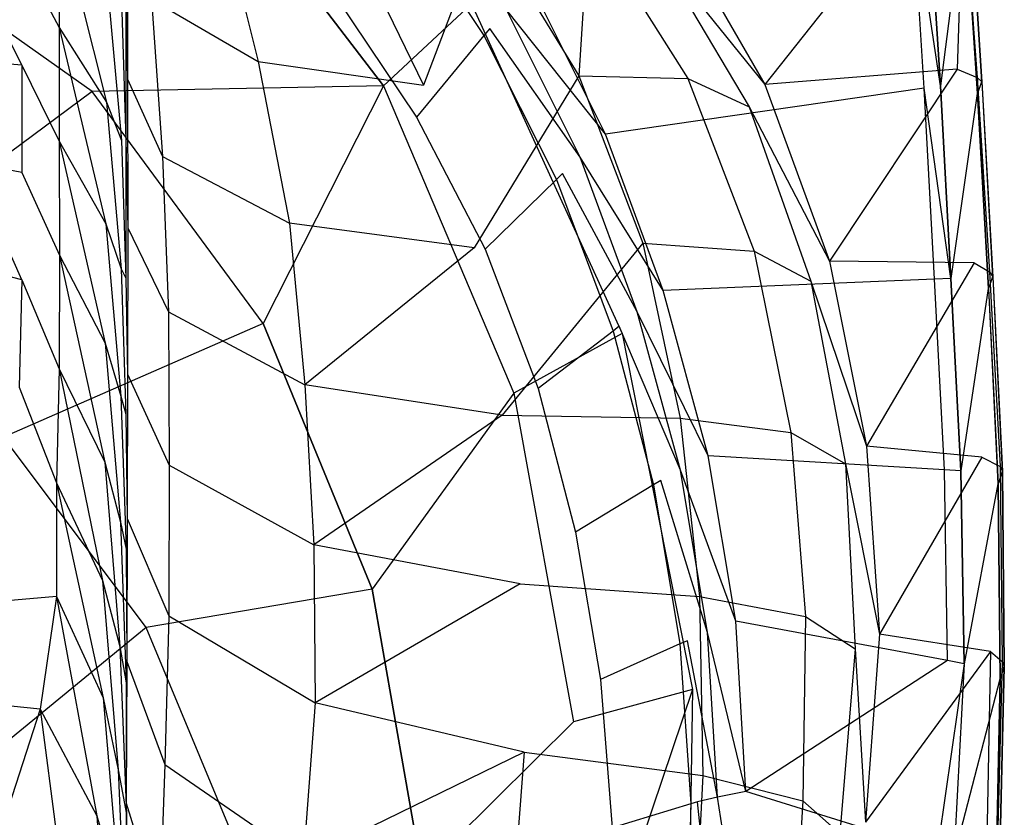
# Model space of a CAD drawing. Extents: x 0 to 0.36, y -0.55 to 0.
# Tile 10 of 21: x 0.236 to 0.36, y -0.314 to -0.213. Entities that reach past the tile are written whole.
import ezdxf

# ---------------------------------------------------------------- set-up
doc = ezdxf.new("R2010")
doc.units = 0
doc.layers.add('L0_VB__OMNIA_CLASSIC_768210_0__', color=7, linetype='CONTINUOUS')

msp = doc.modelspace()

# ---------------------------------------------------------------- linework, layer by layer
at = {"layer": 'L0_VB__OMNIA_CLASSIC_768210_0__', "color": 8, "invisible_edges": 14}
for points in [[(0.256077, -0.187871, 0.221936), (0.215435, -0.20123, 0.189188), (0.245045, -0.222132, 0.190958), (0.256077, -0.187871, 0.221936)], [(0.281735, -0.221418, 0.22419), (0.256077, -0.187871, 0.221936), (0.245045, -0.222132, 0.190958), (0.281735, -0.221418, 0.22419)], [(0.256077, -0.187871, 0.221936), (0.281735, -0.221418, 0.22419), (0.29283, -0.211063, 0.271258), (0.256077, -0.187871, 0.221936)], [(0.350523, -0.195042, 0.29506), (0.329802, -0.221265, 0.283837), (0.317951, -0.200624, 0.283837), (0.350523, -0.195042, 0.29506)], [(0.354056, -0.219321, 0.29506), (0.329802, -0.221265, 0.283837), (0.350523, -0.195042, 0.29506), (0.354056, -0.219321, 0.29506)], [(0.354787, -0.195855, 0.298449), (0.354056, -0.219321, 0.29506), (0.350523, -0.195042, 0.29506), (0.354787, -0.195855, 0.298449)], [(0.354787, -0.195855, 0.298449), (0.356566, -0.220361, 0.298449), (0.354056, -0.219321, 0.29506), (0.354787, -0.195855, 0.298449)], [(0.354787, -0.195855, 0.298449), (0.355638, -0.196375, 0.303133), (0.356566, -0.220361, 0.298449), (0.354787, -0.195855, 0.298449)], [(0.351978, -0.221434, 0.335615), (0.350425, -0.19718, 0.335615), (0.348367, -0.197598, 0.335615), (0.351978, -0.221434, 0.335615)], [(0.350425, -0.19718, 0.335615), (0.351978, -0.221434, 0.335615), (0.354995, -0.197781, 0.329944), (0.350425, -0.19718, 0.335615)], [(0.355583, -0.196379, 0.305945), (0.355049, -0.197776, 0.327945), (0.357121, -0.220931, 0.305945), (0.355583, -0.196379, 0.305945)], [(0.355638, -0.196375, 0.303133), (0.355583, -0.196379, 0.305945), (0.357173, -0.220928, 0.303133), (0.355638, -0.196375, 0.303133)], [(0.355583, -0.196379, 0.305945), (0.357121, -0.220931, 0.305945), (0.357173, -0.220928, 0.303133), (0.355583, -0.196379, 0.305945)], [(0.355638, -0.196375, 0.303133), (0.357173, -0.220928, 0.303133), (0.356566, -0.220361, 0.298449), (0.355638, -0.196375, 0.303133)], [(0.260901, -0.198086, 0.169999), (0.26594, -0.218333, 0.171077), (0.25253, -0.210492, 0.144431), (0.260901, -0.198086, 0.169999)], [(0.260901, -0.198086, 0.169999), (0.277302, -0.201836, 0.195362), (0.26594, -0.218333, 0.171077), (0.260901, -0.198086, 0.169999)], [(0.283247, -0.198304, 0.330189), (0.275503, -0.209843, 0.288405), (0.294402, -0.215075, 0.330235), (0.283247, -0.198304, 0.330189)], [(0.283851, -0.197348, 0.333663), (0.283247, -0.198304, 0.330189), (0.295159, -0.214174, 0.33368), (0.283851, -0.197348, 0.333663)], [(0.283247, -0.198304, 0.330189), (0.294402, -0.215075, 0.330235), (0.295159, -0.214174, 0.33368), (0.283247, -0.198304, 0.330189)], [(0.297271, -0.211841, 0.335615), (0.283851, -0.197348, 0.333663), (0.295159, -0.214174, 0.33368), (0.297271, -0.211841, 0.335615)], [(0.348367, -0.197598, 0.335615), (0.300275, -0.208588, 0.335615), (0.309729, -0.227512, 0.335615), (0.348367, -0.197598, 0.335615)], [(0.349911, -0.221697, 0.335615), (0.348367, -0.197598, 0.335615), (0.309729, -0.227512, 0.335615), (0.349911, -0.221697, 0.335615)], [(0.351978, -0.221434, 0.335615), (0.348367, -0.197598, 0.335615), (0.349911, -0.221697, 0.335615), (0.351978, -0.221434, 0.335615)], [(0.354995, -0.197781, 0.329944), (0.351978, -0.221434, 0.335615), (0.356576, -0.222375, 0.329944), (0.354995, -0.197781, 0.329944)], [(0.355049, -0.197776, 0.327945), (0.354995, -0.197781, 0.329944), (0.356628, -0.222371, 0.327945), (0.355049, -0.197776, 0.327945)], [(0.354995, -0.197781, 0.329944), (0.356576, -0.222375, 0.329944), (0.356628, -0.222371, 0.327945), (0.354995, -0.197781, 0.329944)], [(0.355049, -0.197776, 0.327945), (0.356628, -0.222371, 0.327945), (0.357121, -0.220931, 0.305945), (0.355049, -0.197776, 0.327945)], [(0.240887, -0.199707, 0.008263), (0.240887, -0.214058, 0.008263), (0.23616, -0.205278, 0.002338), (0.240887, -0.199707, 0.008263)], [(0.240887, -0.199707, 0.008263), (0.246843, -0.223484, 0.030501), (0.240887, -0.214058, 0.008263), (0.240887, -0.199707, 0.008263)], [(0.240887, -0.199707, 0.008263), (0.246901, -0.208323, 0.030887), (0.246843, -0.223484, 0.030501), (0.240887, -0.199707, 0.008263)], [(0.294569, -0.200817, 0.22033), (0.286776, -0.221326, 0.194429), (0.277302, -0.201836, 0.195362), (0.294569, -0.200817, 0.22033)], [(0.294569, -0.200817, 0.22033), (0.306356, -0.220165, 0.218579), (0.286776, -0.221326, 0.194429), (0.294569, -0.200817, 0.22033)], [(0.307596, -0.200686, 0.247805), (0.306356, -0.220165, 0.218579), (0.294569, -0.200817, 0.22033), (0.307596, -0.200686, 0.247805)], [(0.307596, -0.200686, 0.247805), (0.320118, -0.220495, 0.246637), (0.306356, -0.220165, 0.218579), (0.307596, -0.200686, 0.247805)], [(0.307596, -0.200686, 0.247805), (0.315886, -0.203925, 0.276814), (0.320118, -0.220495, 0.246637), (0.307596, -0.200686, 0.247805)], [(0.317951, -0.200624, 0.283837), (0.329802, -0.221265, 0.283837), (0.315886, -0.203925, 0.276814), (0.317951, -0.200624, 0.283837)], [(0.245045, -0.222132, 0.190958), (0.215435, -0.20123, 0.189188), (0.209267, -0.248698, 0.178872), (0.245045, -0.222132, 0.190958)], [(0.249452, -0.201643, 0.114454), (0.249483, -0.22059, 0.115461), (0.249262, -0.210441, 0.08534), (0.249452, -0.201643, 0.114454)], [(0.249452, -0.201643, 0.114454), (0.25253, -0.210492, 0.144431), (0.249483, -0.22059, 0.115461), (0.249452, -0.201643, 0.114454)], [(0.277302, -0.201836, 0.195362), (0.286776, -0.221326, 0.194429), (0.26594, -0.218333, 0.171077), (0.277302, -0.201836, 0.195362)], [(0.315886, -0.203925, 0.276814), (0.327834, -0.224068, 0.276612), (0.320118, -0.220495, 0.246637), (0.315886, -0.203925, 0.276814)], [(0.315886, -0.203925, 0.276814), (0.329802, -0.221265, 0.283837), (0.327834, -0.224068, 0.276612), (0.315886, -0.203925, 0.276814)], [(0.236164, -0.218808, 0.002338), (0.229454, -0.218234, 0.000068), (0.22948, -0.205351, 0.000076), (0.236164, -0.218808, 0.002338)], [(0.236164, -0.218808, 0.002338), (0.22948, -0.205351, 0.000076), (0.23616, -0.205278, 0.002338), (0.236164, -0.218808, 0.002338)], [(0.23616, -0.205278, 0.002338), (0.240887, -0.214058, 0.008263), (0.236164, -0.218808, 0.002338), (0.23616, -0.205278, 0.002338)], [(0.246901, -0.208323, 0.030887), (0.248747, -0.228333, 0.056835), (0.246843, -0.223484, 0.030501), (0.246901, -0.208323, 0.030887)], [(0.246901, -0.208323, 0.030887), (0.248775, -0.212102, 0.057206), (0.248747, -0.228333, 0.056835), (0.246901, -0.208323, 0.030887)], [(0.309729, -0.227512, 0.335615), (0.300275, -0.208588, 0.335615), (0.297271, -0.211841, 0.335615), (0.309729, -0.227512, 0.335615)], [(0.249262, -0.210441, 0.08534), (0.249264, -0.228188, 0.085277), (0.248775, -0.212102, 0.057206), (0.249262, -0.210441, 0.08534)], [(0.249262, -0.210441, 0.08534), (0.249483, -0.22059, 0.115461), (0.249264, -0.228188, 0.085277), (0.249262, -0.210441, 0.08534)], [(0.25253, -0.210492, 0.144431), (0.253908, -0.230327, 0.145675), (0.249483, -0.22059, 0.115461), (0.25253, -0.210492, 0.144431)], [(0.25253, -0.210492, 0.144431), (0.26594, -0.218333, 0.171077), (0.253908, -0.230327, 0.145675), (0.25253, -0.210492, 0.144431)], [(0.275503, -0.209843, 0.288405), (0.285909, -0.22537, 0.288414), (0.294402, -0.215075, 0.330235), (0.275503, -0.209843, 0.288405)], [(0.248775, -0.212102, 0.057206), (0.249264, -0.228188, 0.085277), (0.248747, -0.228333, 0.056835), (0.248775, -0.212102, 0.057206)], [(0.29283, -0.211063, 0.271258), (0.281735, -0.221418, 0.22419), (0.311854, -0.252645, 0.272803), (0.29283, -0.211063, 0.271258)], [(0.29283, -0.211063, 0.29734), (0.311854, -0.252645, 0.272803), (0.311854, -0.252645, 0.298885), (0.29283, -0.211063, 0.29734)], [(0.29283, -0.211063, 0.271258), (0.311854, -0.252645, 0.272803), (0.29283, -0.211063, 0.29734), (0.29283, -0.211063, 0.271258)], [(0.306545, -0.230406, 0.335615), (0.297271, -0.211841, 0.335615), (0.295159, -0.214174, 0.33368), (0.306545, -0.230406, 0.335615)], [(0.309729, -0.227512, 0.335615), (0.297271, -0.211841, 0.335615), (0.306545, -0.230406, 0.335615), (0.309729, -0.227512, 0.335615)], [(0.240887, -0.214058, 0.008263), (0.240884, -0.228409, 0.008263), (0.236164, -0.218808, 0.002338), (0.240887, -0.214058, 0.008263)], [(0.240887, -0.214058, 0.008263), (0.246737, -0.238827, 0.029846), (0.240884, -0.228409, 0.008263), (0.240887, -0.214058, 0.008263)], [(0.240887, -0.214058, 0.008263), (0.246843, -0.223484, 0.030501), (0.246737, -0.238827, 0.029846), (0.240887, -0.214058, 0.008263)], [(0.295159, -0.214174, 0.33368), (0.294402, -0.215075, 0.330235), (0.304331, -0.23246, 0.33367), (0.295159, -0.214174, 0.33368)], [(0.306545, -0.230406, 0.335615), (0.295159, -0.214174, 0.33368), (0.304331, -0.23246, 0.33367), (0.306545, -0.230406, 0.335615)], [(0.294402, -0.215075, 0.330235), (0.285909, -0.22537, 0.288414), (0.30357, -0.233225, 0.330208), (0.294402, -0.215075, 0.330235)], [(0.294402, -0.215075, 0.330235), (0.30357, -0.233225, 0.330208), (0.304331, -0.23246, 0.33367), (0.294402, -0.215075, 0.330235)], [(0.236164, -0.218808, 0.002338), (0.236157, -0.232338, 0.002338), (0.229454, -0.218234, 0.000068), (0.236164, -0.218808, 0.002338)], [(0.236157, -0.232338, 0.002338), (0.229559, -0.231116, 0.000059), (0.229454, -0.218234, 0.000068), (0.236157, -0.232338, 0.002338)], [(0.26594, -0.218333, 0.171077), (0.269884, -0.238728, 0.171522), (0.253908, -0.230327, 0.145675), (0.26594, -0.218333, 0.171077)], [(0.26594, -0.218333, 0.171077), (0.286776, -0.221326, 0.194429), (0.269884, -0.238728, 0.171522), (0.26594, -0.218333, 0.171077)], [(0.236164, -0.218808, 0.002338), (0.240884, -0.228409, 0.008263), (0.236157, -0.232338, 0.002338), (0.236164, -0.218808, 0.002338)], [(0.354056, -0.219321, 0.29506), (0.337985, -0.243538, 0.283837), (0.329802, -0.221265, 0.283837), (0.354056, -0.219321, 0.29506)], [(0.356197, -0.243746, 0.29506), (0.337985, -0.243538, 0.283837), (0.354056, -0.219321, 0.29506), (0.356197, -0.243746, 0.29506)], [(0.354056, -0.219321, 0.29506), (0.356566, -0.220361, 0.298449), (0.356197, -0.243746, 0.29506), (0.354056, -0.219321, 0.29506)], [(0.249483, -0.22059, 0.115461), (0.249517, -0.239307, 0.115647), (0.249264, -0.228188, 0.085277), (0.249483, -0.22059, 0.115461)], [(0.249483, -0.22059, 0.115461), (0.253908, -0.230327, 0.145675), (0.249517, -0.239307, 0.115647), (0.249483, -0.22059, 0.115461)], [(0.306356, -0.220165, 0.218579), (0.293187, -0.241853, 0.193442), (0.286776, -0.221326, 0.194429), (0.306356, -0.220165, 0.218579)], [(0.306356, -0.220165, 0.218579), (0.314445, -0.241261, 0.216952), (0.293187, -0.241853, 0.193442), (0.306356, -0.220165, 0.218579)], [(0.306356, -0.220165, 0.218579), (0.320118, -0.220495, 0.246637), (0.314445, -0.241261, 0.216952), (0.306356, -0.220165, 0.218579)], [(0.320118, -0.220495, 0.246637), (0.328458, -0.242284, 0.24567), (0.314445, -0.241261, 0.216952), (0.320118, -0.220495, 0.246637)], [(0.320118, -0.220495, 0.246637), (0.327834, -0.224068, 0.276612), (0.328458, -0.242284, 0.24567), (0.320118, -0.220495, 0.246637)], [(0.356566, -0.220361, 0.298449), (0.35813, -0.244887, 0.298449), (0.356197, -0.243746, 0.29506), (0.356566, -0.220361, 0.298449)], [(0.356566, -0.220361, 0.298449), (0.357173, -0.220928, 0.303133), (0.35813, -0.244887, 0.298449), (0.356566, -0.220361, 0.298449)], [(0.245045, -0.222132, 0.190958), (0.209267, -0.248698, 0.178872), (0.233845, -0.265728, 0.180307), (0.245045, -0.222132, 0.190958)], [(0.266602, -0.251368, 0.193423), (0.245045, -0.222132, 0.190958), (0.233845, -0.265728, 0.180307), (0.266602, -0.251368, 0.193423)], [(0.281735, -0.221418, 0.22419), (0.245045, -0.222132, 0.190958), (0.266602, -0.251368, 0.193423), (0.281735, -0.221418, 0.22419)], [(0.281735, -0.221418, 0.22419), (0.266602, -0.251368, 0.193423), (0.298167, -0.260168, 0.2268), (0.281735, -0.221418, 0.22419)], [(0.293187, -0.241853, 0.193442), (0.269884, -0.238728, 0.171522), (0.286776, -0.221326, 0.194429), (0.293187, -0.241853, 0.193442)], [(0.281735, -0.221418, 0.22419), (0.298167, -0.260168, 0.2268), (0.311854, -0.252645, 0.272803), (0.281735, -0.221418, 0.22419)], [(0.349911, -0.221697, 0.335615), (0.309729, -0.227512, 0.335615), (0.316993, -0.247231, 0.335615), (0.349911, -0.221697, 0.335615)], [(0.351184, -0.245786, 0.335615), (0.349911, -0.221697, 0.335615), (0.316993, -0.247231, 0.335615), (0.351184, -0.245786, 0.335615)], [(0.329802, -0.221265, 0.283837), (0.337985, -0.243538, 0.283837), (0.327834, -0.224068, 0.276612), (0.329802, -0.221265, 0.283837)], [(0.35326, -0.245704, 0.335615), (0.351978, -0.221434, 0.335615), (0.349911, -0.221697, 0.335615), (0.35326, -0.245704, 0.335615)], [(0.35326, -0.245704, 0.335615), (0.349911, -0.221697, 0.335615), (0.351184, -0.245786, 0.335615), (0.35326, -0.245704, 0.335615)], [(0.351978, -0.221434, 0.335615), (0.35326, -0.245704, 0.335615), (0.356576, -0.222375, 0.329944), (0.351978, -0.221434, 0.335615)], [(0.357121, -0.220931, 0.305945), (0.356628, -0.222371, 0.327945), (0.358519, -0.245495, 0.305945), (0.357121, -0.220931, 0.305945)], [(0.357173, -0.220928, 0.303133), (0.357121, -0.220931, 0.305945), (0.358519, -0.245495, 0.305945), (0.357173, -0.220928, 0.303133)], [(0.357173, -0.220928, 0.303133), (0.358519, -0.245495, 0.305945), (0.35857, -0.245492, 0.303133), (0.357173, -0.220928, 0.303133)], [(0.357173, -0.220928, 0.303133), (0.35857, -0.245492, 0.303133), (0.35813, -0.244887, 0.298449), (0.357173, -0.220928, 0.303133)], [(0.356576, -0.222375, 0.329944), (0.35326, -0.245704, 0.335615), (0.35795, -0.246985, 0.329944), (0.356576, -0.222375, 0.329944)], [(0.356628, -0.222371, 0.327945), (0.356576, -0.222375, 0.329944), (0.358001, -0.246982, 0.327945), (0.356628, -0.222371, 0.327945)], [(0.356576, -0.222375, 0.329944), (0.35795, -0.246985, 0.329944), (0.358001, -0.246982, 0.327945), (0.356576, -0.222375, 0.329944)], [(0.356628, -0.222371, 0.327945), (0.358001, -0.246982, 0.327945), (0.358519, -0.245495, 0.305945), (0.356628, -0.222371, 0.327945)], [(0.246843, -0.223484, 0.030501), (0.248699, -0.24448, 0.056049), (0.246737, -0.238827, 0.029846), (0.246843, -0.223484, 0.030501)], [(0.246843, -0.223484, 0.030501), (0.248747, -0.228333, 0.056835), (0.248699, -0.24448, 0.056049), (0.246843, -0.223484, 0.030501)], [(0.327834, -0.224068, 0.276612), (0.337985, -0.243538, 0.283837), (0.335633, -0.246059, 0.276445), (0.327834, -0.224068, 0.276612)], [(0.327834, -0.224068, 0.276612), (0.335633, -0.246059, 0.276445), (0.328458, -0.242284, 0.24567), (0.327834, -0.224068, 0.276612)], [(0.285909, -0.22537, 0.288414), (0.29455, -0.242033, 0.288408), (0.30357, -0.233225, 0.330208), (0.285909, -0.22537, 0.288414)], [(0.248747, -0.228333, 0.056835), (0.249273, -0.245662, 0.084677), (0.248699, -0.24448, 0.056049), (0.248747, -0.228333, 0.056835)], [(0.249264, -0.228188, 0.085277), (0.249273, -0.245662, 0.084677), (0.248747, -0.228333, 0.056835), (0.249264, -0.228188, 0.085277)], [(0.249264, -0.228188, 0.085277), (0.249517, -0.239307, 0.115647), (0.249273, -0.245662, 0.084677), (0.249264, -0.228188, 0.085277)], [(0.316993, -0.247231, 0.335615), (0.309729, -0.227512, 0.335615), (0.306545, -0.230406, 0.335615), (0.316993, -0.247231, 0.335615)], [(0.240884, -0.228409, 0.008263), (0.240905, -0.242761, 0.008263), (0.236157, -0.232338, 0.002338), (0.240884, -0.228409, 0.008263)], [(0.240884, -0.228409, 0.008263), (0.246667, -0.253878, 0.029382), (0.240905, -0.242761, 0.008263), (0.240884, -0.228409, 0.008263)], [(0.240884, -0.228409, 0.008263), (0.246737, -0.238827, 0.029846), (0.246667, -0.253878, 0.029382), (0.240884, -0.228409, 0.008263)], [(0.253908, -0.230327, 0.145675), (0.25466, -0.249905, 0.146023), (0.249517, -0.239307, 0.115647), (0.253908, -0.230327, 0.145675)], [(0.253908, -0.230327, 0.145675), (0.269884, -0.238728, 0.171522), (0.25466, -0.249905, 0.146023), (0.253908, -0.230327, 0.145675)], [(0.313726, -0.249901, 0.335615), (0.306545, -0.230406, 0.335615), (0.304331, -0.23246, 0.33367), (0.313726, -0.249901, 0.335615)], [(0.316993, -0.247231, 0.335615), (0.306545, -0.230406, 0.335615), (0.313726, -0.249901, 0.335615), (0.316993, -0.247231, 0.335615)], [(0.23618, -0.245868, 0.002338), (0.228897, -0.243977, 0.000051), (0.229559, -0.231116, 0.000059), (0.23618, -0.245868, 0.002338)], [(0.23618, -0.245868, 0.002338), (0.229559, -0.231116, 0.000059), (0.236157, -0.232338, 0.002338), (0.23618, -0.245868, 0.002338)], [(0.236157, -0.232338, 0.002338), (0.240905, -0.242761, 0.008263), (0.23618, -0.245868, 0.002338), (0.236157, -0.232338, 0.002338)], [(0.30357, -0.233225, 0.330208), (0.29455, -0.242033, 0.288408), (0.310686, -0.252345, 0.330189), (0.30357, -0.233225, 0.330208)], [(0.304331, -0.23246, 0.33367), (0.30357, -0.233225, 0.330208), (0.311459, -0.25174, 0.333664), (0.304331, -0.23246, 0.33367)], [(0.30357, -0.233225, 0.330208), (0.310686, -0.252345, 0.330189), (0.311459, -0.25174, 0.333664), (0.30357, -0.233225, 0.330208)], [(0.313726, -0.249901, 0.335615), (0.304331, -0.23246, 0.33367), (0.311459, -0.25174, 0.333664), (0.313726, -0.249901, 0.335615)], [(0.246737, -0.238827, 0.029846), (0.248643, -0.260552, 0.055152), (0.246667, -0.253878, 0.029382), (0.246737, -0.238827, 0.029846)], [(0.246737, -0.238827, 0.029846), (0.248699, -0.24448, 0.056049), (0.248643, -0.260552, 0.055152), (0.246737, -0.238827, 0.029846)], [(0.249517, -0.239307, 0.115647), (0.249505, -0.257774, 0.115112), (0.249273, -0.245662, 0.084677), (0.249517, -0.239307, 0.115647)], [(0.249517, -0.239307, 0.115647), (0.25466, -0.249905, 0.146023), (0.249505, -0.257774, 0.115112), (0.249517, -0.239307, 0.115647)], [(0.269884, -0.238728, 0.171522), (0.271831, -0.259117, 0.171568), (0.25466, -0.249905, 0.146023), (0.269884, -0.238728, 0.171522)], [(0.293187, -0.241853, 0.193442), (0.271831, -0.259117, 0.171568), (0.269884, -0.238728, 0.171522), (0.293187, -0.241853, 0.193442)], [(0.296728, -0.262955, 0.192449), (0.271831, -0.259117, 0.171568), (0.293187, -0.241853, 0.193442), (0.296728, -0.262955, 0.192449)], [(0.314445, -0.241261, 0.216952), (0.296728, -0.262955, 0.192449), (0.293187, -0.241853, 0.193442), (0.314445, -0.241261, 0.216952)], [(0.314445, -0.241261, 0.216952), (0.319157, -0.263326, 0.215485), (0.296728, -0.262955, 0.192449), (0.314445, -0.241261, 0.216952)], [(0.314445, -0.241261, 0.216952), (0.328458, -0.242284, 0.24567), (0.319157, -0.263326, 0.215485), (0.314445, -0.241261, 0.216952)], [(0.240905, -0.242761, 0.008263), (0.24086, -0.257111, 0.008263), (0.23618, -0.245868, 0.002338), (0.240905, -0.242761, 0.008263)], [(0.240905, -0.242761, 0.008263), (0.246612, -0.268852, 0.028779), (0.24086, -0.257111, 0.008263), (0.240905, -0.242761, 0.008263)], [(0.240905, -0.242761, 0.008263), (0.246667, -0.253878, 0.029382), (0.246612, -0.268852, 0.028779), (0.240905, -0.242761, 0.008263)], [(0.29455, -0.242033, 0.288408), (0.301254, -0.259562, 0.288404), (0.310686, -0.252345, 0.330189), (0.29455, -0.242033, 0.288408)], [(0.328458, -0.242284, 0.24567), (0.333114, -0.265125, 0.244904), (0.319157, -0.263326, 0.215485), (0.328458, -0.242284, 0.24567)], [(0.328458, -0.242284, 0.24567), (0.335633, -0.246059, 0.276445), (0.333114, -0.265125, 0.244904), (0.328458, -0.242284, 0.24567)], [(0.23618, -0.245868, 0.002338), (0.235832, -0.259396, 0.002338), (0.228897, -0.243977, 0.000051), (0.23618, -0.245868, 0.002338)], [(0.248699, -0.24448, 0.056049), (0.24929, -0.262834, 0.083593), (0.248643, -0.260552, 0.055152), (0.248699, -0.24448, 0.056049)], [(0.248699, -0.24448, 0.056049), (0.249273, -0.245662, 0.084677), (0.24929, -0.262834, 0.083593), (0.248699, -0.24448, 0.056049)], [(0.337985, -0.243538, 0.283837), (0.342646, -0.266871, 0.283837), (0.335633, -0.246059, 0.276445), (0.337985, -0.243538, 0.283837)], [(0.356197, -0.243746, 0.29506), (0.342646, -0.266871, 0.283837), (0.337985, -0.243538, 0.283837), (0.356197, -0.243746, 0.29506)], [(0.35717, -0.268255, 0.29506), (0.342646, -0.266871, 0.283837), (0.356197, -0.243746, 0.29506), (0.35717, -0.268255, 0.29506)], [(0.356197, -0.243746, 0.29506), (0.35813, -0.244887, 0.298449), (0.35717, -0.268255, 0.29506), (0.356197, -0.243746, 0.29506)], [(0.249273, -0.245662, 0.084677), (0.249505, -0.257774, 0.115112), (0.24929, -0.262834, 0.083593), (0.249273, -0.245662, 0.084677)], [(0.35326, -0.245704, 0.335615), (0.351184, -0.245786, 0.335615), (0.352444, -0.269815, 0.335615), (0.35326, -0.245704, 0.335615)], [(0.354533, -0.269978, 0.335615), (0.35326, -0.245704, 0.335615), (0.352444, -0.269815, 0.335615), (0.354533, -0.269978, 0.335615)], [(0.35326, -0.245704, 0.335615), (0.354533, -0.269978, 0.335615), (0.35795, -0.246985, 0.329944), (0.35326, -0.245704, 0.335615)], [(0.35813, -0.244887, 0.298449), (0.35949, -0.269418, 0.298449), (0.35717, -0.268255, 0.29506), (0.35813, -0.244887, 0.298449)], [(0.358519, -0.245495, 0.305945), (0.358001, -0.246982, 0.327945), (0.359732, -0.270062, 0.305945), (0.358519, -0.245495, 0.305945)], [(0.35813, -0.244887, 0.298449), (0.35857, -0.245492, 0.303133), (0.35949, -0.269418, 0.298449), (0.35813, -0.244887, 0.298449)], [(0.35857, -0.245492, 0.303133), (0.358519, -0.245495, 0.305945), (0.359732, -0.270062, 0.305945), (0.35857, -0.245492, 0.303133)], [(0.35857, -0.245492, 0.303133), (0.359732, -0.270062, 0.305945), (0.359779, -0.270061, 0.303133), (0.35857, -0.245492, 0.303133)], [(0.35857, -0.245492, 0.303133), (0.359779, -0.270061, 0.303133), (0.35949, -0.269418, 0.298449), (0.35857, -0.245492, 0.303133)], [(0.23618, -0.245868, 0.002338), (0.24086, -0.257111, 0.008263), (0.235832, -0.259396, 0.002338), (0.23618, -0.245868, 0.002338)], [(0.351184, -0.245786, 0.335615), (0.316993, -0.247231, 0.335615), (0.322674, -0.268074, 0.335615), (0.351184, -0.245786, 0.335615)], [(0.352444, -0.269815, 0.335615), (0.351184, -0.245786, 0.335615), (0.322674, -0.268074, 0.335615), (0.352444, -0.269815, 0.335615)], [(0.335633, -0.246059, 0.276445), (0.339984, -0.269085, 0.276302), (0.333114, -0.265125, 0.244904), (0.335633, -0.246059, 0.276445)], [(0.335633, -0.246059, 0.276445), (0.342646, -0.266871, 0.283837), (0.339984, -0.269085, 0.276302), (0.335633, -0.246059, 0.276445)], [(0.322674, -0.268074, 0.335615), (0.316993, -0.247231, 0.335615), (0.313726, -0.249901, 0.335615), (0.322674, -0.268074, 0.335615)], [(0.35795, -0.246985, 0.329944), (0.354533, -0.269978, 0.335615), (0.359194, -0.271597, 0.329944), (0.35795, -0.246985, 0.329944)], [(0.358001, -0.246982, 0.327945), (0.35795, -0.246985, 0.329944), (0.359194, -0.271597, 0.329944), (0.358001, -0.246982, 0.327945)], [(0.358001, -0.246982, 0.327945), (0.359241, -0.271596, 0.327945), (0.359732, -0.270062, 0.305945), (0.358001, -0.246982, 0.327945)], [(0.358001, -0.246982, 0.327945), (0.359194, -0.271597, 0.329944), (0.359241, -0.271596, 0.327945), (0.358001, -0.246982, 0.327945)], [(0.25466, -0.249905, 0.146023), (0.25475, -0.269232, 0.145688), (0.249505, -0.257774, 0.115112), (0.25466, -0.249905, 0.146023)], [(0.25466, -0.249905, 0.146023), (0.271831, -0.259117, 0.171568), (0.25475, -0.269232, 0.145688), (0.25466, -0.249905, 0.146023)], [(0.31917, -0.269872, 0.335615), (0.313726, -0.249901, 0.335615), (0.311459, -0.25174, 0.333664), (0.31917, -0.269872, 0.335615)], [(0.322674, -0.268074, 0.335615), (0.313726, -0.249901, 0.335615), (0.31917, -0.269872, 0.335615), (0.322674, -0.268074, 0.335615)], [(0.266602, -0.251368, 0.193423), (0.233845, -0.265728, 0.180307), (0.251834, -0.289705, 0.182332), (0.266602, -0.251368, 0.193423)], [(0.280309, -0.28487, 0.196254), (0.266602, -0.251368, 0.193423), (0.251834, -0.289705, 0.182332), (0.280309, -0.28487, 0.196254)], [(0.266602, -0.251368, 0.193423), (0.280309, -0.28487, 0.196254), (0.298167, -0.260168, 0.2268), (0.266602, -0.251368, 0.193423)], [(0.311459, -0.25174, 0.333664), (0.310686, -0.252345, 0.330189), (0.316698, -0.271185, 0.33368), (0.311459, -0.25174, 0.333664)], [(0.31917, -0.269872, 0.335615), (0.311459, -0.25174, 0.333664), (0.316698, -0.271185, 0.33368), (0.31917, -0.269872, 0.335615)], [(0.311854, -0.252645, 0.272803), (0.298167, -0.260168, 0.2268), (0.320686, -0.297527, 0.27451), (0.311854, -0.252645, 0.272803)], [(0.310686, -0.252345, 0.330189), (0.301254, -0.259562, 0.288404), (0.315798, -0.271726, 0.330235), (0.310686, -0.252345, 0.330189)], [(0.310686, -0.252345, 0.330189), (0.315798, -0.271726, 0.330235), (0.316698, -0.271185, 0.33368), (0.310686, -0.252345, 0.330189)], [(0.311854, -0.252645, 0.298885), (0.320686, -0.297527, 0.27451), (0.320686, -0.297527, 0.300592), (0.311854, -0.252645, 0.298885)], [(0.311854, -0.252645, 0.272803), (0.320686, -0.297527, 0.27451), (0.311854, -0.252645, 0.298885), (0.311854, -0.252645, 0.272803)], [(0.246667, -0.253878, 0.029382), (0.248589, -0.276437, 0.054241), (0.246612, -0.268852, 0.028779), (0.246667, -0.253878, 0.029382)], [(0.246667, -0.253878, 0.029382), (0.248643, -0.260552, 0.055152), (0.248589, -0.276437, 0.054241), (0.246667, -0.253878, 0.029382)], [(0.24086, -0.257111, 0.008263), (0.240529, -0.271459, 0.008263), (0.235832, -0.259396, 0.002338), (0.24086, -0.257111, 0.008263)], [(0.24086, -0.257111, 0.008263), (0.246333, -0.283789, 0.028145), (0.240529, -0.271459, 0.008263), (0.24086, -0.257111, 0.008263)], [(0.24086, -0.257111, 0.008263), (0.246612, -0.268852, 0.028779), (0.246333, -0.283789, 0.028145), (0.24086, -0.257111, 0.008263)], [(0.249505, -0.257774, 0.115112), (0.249446, -0.275952, 0.113912), (0.24929, -0.262834, 0.083593), (0.249505, -0.257774, 0.115112)], [(0.249505, -0.257774, 0.115112), (0.25475, -0.269232, 0.145688), (0.249446, -0.275952, 0.113912), (0.249505, -0.257774, 0.115112)], [(0.271831, -0.259117, 0.171568), (0.272964, -0.27929, 0.170583), (0.25475, -0.269232, 0.145688), (0.271831, -0.259117, 0.171568)], [(0.296728, -0.262955, 0.192449), (0.272964, -0.27929, 0.170583), (0.271831, -0.259117, 0.171568), (0.296728, -0.262955, 0.192449)], [(0.235832, -0.259396, 0.002338), (0.240529, -0.271459, 0.008263), (0.235846, -0.272923, 0.002338), (0.235832, -0.259396, 0.002338)], [(0.248643, -0.260552, 0.055152), (0.249303, -0.279857, 0.082378), (0.248589, -0.276437, 0.054241), (0.248643, -0.260552, 0.055152)], [(0.248643, -0.260552, 0.055152), (0.24929, -0.262834, 0.083593), (0.249303, -0.279857, 0.082378), (0.248643, -0.260552, 0.055152)], [(0.298167, -0.260168, 0.2268), (0.280309, -0.28487, 0.196254), (0.305715, -0.301592, 0.229631), (0.298167, -0.260168, 0.2268)], [(0.298167, -0.260168, 0.2268), (0.305715, -0.301592, 0.229631), (0.320686, -0.297527, 0.27451), (0.298167, -0.260168, 0.2268)], [(0.301254, -0.259562, 0.288404), (0.305967, -0.277689, 0.288415), (0.315798, -0.271726, 0.330235), (0.301254, -0.259562, 0.288404)], [(0.24929, -0.262834, 0.083593), (0.249446, -0.275952, 0.113912), (0.249303, -0.279857, 0.082378), (0.24929, -0.262834, 0.083593)], [(0.298992, -0.284204, 0.190745), (0.272964, -0.27929, 0.170583), (0.296728, -0.262955, 0.192449), (0.298992, -0.284204, 0.190745)], [(0.296728, -0.262955, 0.192449), (0.319157, -0.263326, 0.215485), (0.298992, -0.284204, 0.190745), (0.296728, -0.262955, 0.192449)], [(0.319157, -0.263326, 0.215485), (0.321567, -0.28579, 0.21404), (0.298992, -0.284204, 0.190745), (0.319157, -0.263326, 0.215485)], [(0.319157, -0.263326, 0.215485), (0.333114, -0.265125, 0.244904), (0.321567, -0.28579, 0.21404), (0.319157, -0.263326, 0.215485)], [(0.333114, -0.265125, 0.244904), (0.334931, -0.288328, 0.244221), (0.321567, -0.28579, 0.21404), (0.333114, -0.265125, 0.244904)], [(0.333114, -0.265125, 0.244904), (0.339984, -0.269085, 0.276302), (0.334931, -0.288328, 0.244221), (0.333114, -0.265125, 0.244904)], [(0.251834, -0.289705, 0.182332), (0.233845, -0.265728, 0.180307), (0.222641, -0.313634, 0.180049), (0.251834, -0.289705, 0.182332)], [(0.342646, -0.266871, 0.283837), (0.344265, -0.290567, 0.283837), (0.339984, -0.269085, 0.276302), (0.342646, -0.266871, 0.283837)], [(0.35717, -0.268255, 0.29506), (0.344265, -0.290567, 0.283837), (0.342646, -0.266871, 0.283837), (0.35717, -0.268255, 0.29506)], [(0.246612, -0.268852, 0.028779), (0.248539, -0.292116, 0.053104), (0.246333, -0.283789, 0.028145), (0.246612, -0.268852, 0.028779)], [(0.246612, -0.268852, 0.028779), (0.248589, -0.276437, 0.054241), (0.248539, -0.292116, 0.053104), (0.246612, -0.268852, 0.028779)], [(0.25475, -0.269232, 0.145688), (0.254694, -0.288228, 0.144546), (0.249446, -0.275952, 0.113912), (0.25475, -0.269232, 0.145688)], [(0.25475, -0.269232, 0.145688), (0.272964, -0.27929, 0.170583), (0.254694, -0.288228, 0.144546), (0.25475, -0.269232, 0.145688)], [(0.326144, -0.288913, 0.335615), (0.322674, -0.268074, 0.335615), (0.31917, -0.269872, 0.335615), (0.326144, -0.288913, 0.335615)], [(0.352444, -0.269815, 0.335615), (0.322674, -0.268074, 0.335615), (0.326144, -0.288913, 0.335615), (0.352444, -0.269815, 0.335615)], [(0.339984, -0.269085, 0.276302), (0.34122, -0.292397, 0.27617), (0.334931, -0.288328, 0.244221), (0.339984, -0.269085, 0.276302)], [(0.339984, -0.269085, 0.276302), (0.344265, -0.290567, 0.283837), (0.34122, -0.292397, 0.27617), (0.339984, -0.269085, 0.276302)], [(0.358253, -0.292756, 0.29506), (0.344265, -0.290567, 0.283837), (0.35717, -0.268255, 0.29506), (0.358253, -0.292756, 0.29506)], [(0.35717, -0.268255, 0.29506), (0.35949, -0.269418, 0.298449), (0.358253, -0.292756, 0.29506), (0.35717, -0.268255, 0.29506)], [(0.32258, -0.290347, 0.335615), (0.31917, -0.269872, 0.335615), (0.316698, -0.271185, 0.33368), (0.32258, -0.290347, 0.335615)], [(0.326144, -0.288913, 0.335615), (0.31917, -0.269872, 0.335615), (0.32258, -0.290347, 0.335615), (0.326144, -0.288913, 0.335615)], [(0.352837, -0.293886, 0.335615), (0.352444, -0.269815, 0.335615), (0.326144, -0.288913, 0.335615), (0.352837, -0.293886, 0.335615)], [(0.354533, -0.269978, 0.335615), (0.352444, -0.269815, 0.335615), (0.352837, -0.293886, 0.335615), (0.354533, -0.269978, 0.335615)], [(0.354931, -0.294284, 0.335615), (0.354533, -0.269978, 0.335615), (0.352837, -0.293886, 0.335615), (0.354931, -0.294284, 0.335615)], [(0.354533, -0.269978, 0.335615), (0.354931, -0.294284, 0.335615), (0.359194, -0.271597, 0.329944), (0.354533, -0.269978, 0.335615)], [(0.35949, -0.269418, 0.298449), (0.35973, -0.293993, 0.298449), (0.358253, -0.292756, 0.29506), (0.35949, -0.269418, 0.298449)], [(0.359732, -0.270062, 0.305945), (0.359241, -0.271596, 0.327945), (0.359961, -0.294663, 0.305945), (0.359732, -0.270062, 0.305945)], [(0.35949, -0.269418, 0.298449), (0.359779, -0.270061, 0.303133), (0.35973, -0.293993, 0.298449), (0.35949, -0.269418, 0.298449)], [(0.359779, -0.270061, 0.303133), (0.36, -0.294664, 0.303133), (0.35973, -0.293993, 0.298449), (0.359779, -0.270061, 0.303133)], [(0.359779, -0.270061, 0.303133), (0.359732, -0.270062, 0.305945), (0.36, -0.294664, 0.303133), (0.359779, -0.270061, 0.303133)], [(0.359732, -0.270062, 0.305945), (0.359961, -0.294663, 0.305945), (0.36, -0.294664, 0.303133), (0.359732, -0.270062, 0.305945)], [(0.240529, -0.271459, 0.008263), (0.240526, -0.285815, 0.008263), (0.235846, -0.272923, 0.002338), (0.240529, -0.271459, 0.008263)], [(0.240529, -0.271459, 0.008263), (0.246402, -0.298577, 0.027366), (0.240526, -0.285815, 0.008263), (0.240529, -0.271459, 0.008263)], [(0.240529, -0.271459, 0.008263), (0.246333, -0.283789, 0.028145), (0.246402, -0.298577, 0.027366), (0.240529, -0.271459, 0.008263)], [(0.315798, -0.271726, 0.330235), (0.305967, -0.277689, 0.288415), (0.319111, -0.291786, 0.330243), (0.315798, -0.271726, 0.330235)], [(0.316698, -0.271185, 0.33368), (0.315798, -0.271726, 0.330235), (0.32005, -0.291381, 0.333683), (0.316698, -0.271185, 0.33368)], [(0.315798, -0.271726, 0.330235), (0.319111, -0.291786, 0.330243), (0.32005, -0.291381, 0.333683), (0.315798, -0.271726, 0.330235)], [(0.32258, -0.290347, 0.335615), (0.316698, -0.271185, 0.33368), (0.32005, -0.291381, 0.333683), (0.32258, -0.290347, 0.335615)], [(0.359194, -0.271597, 0.329944), (0.354931, -0.294284, 0.335615), (0.359456, -0.296244, 0.329944), (0.359194, -0.271597, 0.329944)], [(0.359241, -0.271596, 0.327945), (0.359194, -0.271597, 0.329944), (0.359496, -0.296244, 0.327944), (0.359241, -0.271596, 0.327945)], [(0.359194, -0.271597, 0.329944), (0.359456, -0.296244, 0.329944), (0.359496, -0.296244, 0.327944), (0.359194, -0.271597, 0.329944)], [(0.359241, -0.271596, 0.327945), (0.359496, -0.296244, 0.327944), (0.359961, -0.294663, 0.305945), (0.359241, -0.271596, 0.327945)], [(0.240526, -0.285815, 0.008263), (0.234267, -0.28634, 0.002338), (0.235846, -0.272923, 0.002338), (0.240526, -0.285815, 0.008263)], [(0.248589, -0.276437, 0.054241), (0.249322, -0.296704, 0.081033), (0.248539, -0.292116, 0.053104), (0.248589, -0.276437, 0.054241)], [(0.248589, -0.276437, 0.054241), (0.249303, -0.279857, 0.082378), (0.249322, -0.296704, 0.081033), (0.248589, -0.276437, 0.054241)], [(0.249446, -0.275952, 0.113912), (0.249382, -0.293992, 0.112536), (0.249303, -0.279857, 0.082378), (0.249446, -0.275952, 0.113912)], [(0.249446, -0.275952, 0.113912), (0.254694, -0.288228, 0.144546), (0.249382, -0.293992, 0.112536), (0.249446, -0.275952, 0.113912)], [(0.305967, -0.277689, 0.288415), (0.309093, -0.296249, 0.288417), (0.319111, -0.291786, 0.330243), (0.305967, -0.277689, 0.288415)], [(0.249303, -0.279857, 0.082378), (0.249382, -0.293992, 0.112536), (0.249322, -0.296704, 0.081033), (0.249303, -0.279857, 0.082378)], [(0.272964, -0.27929, 0.170583), (0.273148, -0.299192, 0.169158), (0.254694, -0.288228, 0.144546), (0.272964, -0.27929, 0.170583)], [(0.298992, -0.284204, 0.190745), (0.273148, -0.299192, 0.169158), (0.272964, -0.27929, 0.170583), (0.298992, -0.284204, 0.190745)], [(0.246333, -0.283789, 0.028145), (0.248539, -0.292116, 0.053104), (0.248303, -0.307674, 0.051912), (0.246333, -0.283789, 0.028145)], [(0.246333, -0.283789, 0.028145), (0.248303, -0.307674, 0.051912), (0.246402, -0.298577, 0.027366), (0.246333, -0.283789, 0.028145)], [(0.280309, -0.28487, 0.196254), (0.251834, -0.289705, 0.182332), (0.263314, -0.31728, 0.184659), (0.280309, -0.28487, 0.196254)], [(0.286576, -0.320532, 0.199309), (0.280309, -0.28487, 0.196254), (0.263314, -0.31728, 0.184659), (0.286576, -0.320532, 0.199309)], [(0.299496, -0.30544, 0.189132), (0.273148, -0.299192, 0.169158), (0.298992, -0.284204, 0.190745), (0.299496, -0.30544, 0.189132)], [(0.280309, -0.28487, 0.196254), (0.286576, -0.320532, 0.199309), (0.305715, -0.301592, 0.229631), (0.280309, -0.28487, 0.196254)], [(0.298992, -0.284204, 0.190745), (0.321567, -0.28579, 0.21404), (0.299496, -0.30544, 0.189132), (0.298992, -0.284204, 0.190745)], [(0.238498, -0.299994, 0.008263), (0.229935, -0.299168, 0.002338), (0.234267, -0.28634, 0.002338), (0.238498, -0.299994, 0.008263)], [(0.240526, -0.285815, 0.008263), (0.238498, -0.299994, 0.008263), (0.234267, -0.28634, 0.002338), (0.240526, -0.285815, 0.008263)], [(0.240526, -0.285815, 0.008263), (0.245613, -0.313438, 0.026743), (0.238498, -0.299994, 0.008263), (0.240526, -0.285815, 0.008263)], [(0.240526, -0.285815, 0.008263), (0.246402, -0.298577, 0.027366), (0.245613, -0.313438, 0.026743), (0.240526, -0.285815, 0.008263)], [(0.321567, -0.28579, 0.21404), (0.321992, -0.308354, 0.212774), (0.299496, -0.30544, 0.189132), (0.321567, -0.28579, 0.21404)], [(0.321567, -0.28579, 0.21404), (0.334931, -0.288328, 0.244221), (0.321992, -0.308354, 0.212774), (0.321567, -0.28579, 0.21404)], [(0.254694, -0.288228, 0.144546), (0.254192, -0.307007, 0.143229), (0.249382, -0.293992, 0.112536), (0.254694, -0.288228, 0.144546)], [(0.254694, -0.288228, 0.144546), (0.273148, -0.299192, 0.169158), (0.254192, -0.307007, 0.143229), (0.254694, -0.288228, 0.144546)], [(0.334931, -0.288328, 0.244221), (0.334613, -0.311566, 0.24355), (0.321992, -0.308354, 0.212774), (0.334931, -0.288328, 0.244221)], [(0.327439, -0.310389, 0.335615), (0.326144, -0.288913, 0.335615), (0.32258, -0.290347, 0.335615), (0.327439, -0.310389, 0.335615)], [(0.352837, -0.293886, 0.335615), (0.326144, -0.288913, 0.335615), (0.327439, -0.310389, 0.335615), (0.352837, -0.293886, 0.335615)], [(0.334931, -0.288328, 0.244221), (0.34122, -0.292397, 0.27617), (0.334613, -0.311566, 0.24355), (0.334931, -0.288328, 0.244221)], [(0.251834, -0.289705, 0.182332), (0.222641, -0.313634, 0.180049), (0.237387, -0.331864, 0.181242), (0.251834, -0.289705, 0.182332)], [(0.263314, -0.31728, 0.184659), (0.251834, -0.289705, 0.182332), (0.237387, -0.331864, 0.181242), (0.263314, -0.31728, 0.184659)], [(0.323832, -0.311112, 0.335615), (0.32258, -0.290347, 0.335615), (0.32005, -0.291381, 0.333683), (0.323832, -0.311112, 0.335615)], [(0.327439, -0.310389, 0.335615), (0.32258, -0.290347, 0.335615), (0.323832, -0.311112, 0.335615), (0.327439, -0.310389, 0.335615)], [(0.32005, -0.291381, 0.333683), (0.319111, -0.291786, 0.330243), (0.32133, -0.311675, 0.333668), (0.32005, -0.291381, 0.333683)], [(0.323832, -0.311112, 0.335615), (0.32005, -0.291381, 0.333683), (0.32133, -0.311675, 0.333668), (0.323832, -0.311112, 0.335615)], [(0.344265, -0.290567, 0.283837), (0.342499, -0.314244, 0.283837), (0.34122, -0.292397, 0.27617), (0.344265, -0.290567, 0.283837)], [(0.358253, -0.292756, 0.29506), (0.342499, -0.314244, 0.283837), (0.344265, -0.290567, 0.283837), (0.358253, -0.292756, 0.29506)], [(0.248539, -0.292116, 0.053104), (0.249348, -0.313229, 0.079346), (0.248303, -0.307674, 0.051912), (0.248539, -0.292116, 0.053104)], [(0.248539, -0.292116, 0.053104), (0.249322, -0.296704, 0.081033), (0.249348, -0.313229, 0.079346), (0.248539, -0.292116, 0.053104)], [(0.319111, -0.291786, 0.330243), (0.309093, -0.296249, 0.288417), (0.320483, -0.311957, 0.330202), (0.319111, -0.291786, 0.330243)], [(0.319111, -0.291786, 0.330243), (0.320483, -0.311957, 0.330202), (0.32133, -0.311675, 0.333668), (0.319111, -0.291786, 0.330243)], [(0.34122, -0.292397, 0.27617), (0.339287, -0.315697, 0.27607), (0.334613, -0.311566, 0.24355), (0.34122, -0.292397, 0.27617)], [(0.34122, -0.292397, 0.27617), (0.342499, -0.314244, 0.283837), (0.339287, -0.315697, 0.27607), (0.34122, -0.292397, 0.27617)], [(0.358253, -0.292756, 0.29506), (0.357774, -0.317293, 0.29506), (0.342499, -0.314244, 0.283837), (0.358253, -0.292756, 0.29506)], [(0.358253, -0.292756, 0.29506), (0.35973, -0.293993, 0.298449), (0.357774, -0.317293, 0.29506), (0.358253, -0.292756, 0.29506)], [(0.249382, -0.293992, 0.112536), (0.249324, -0.311853, 0.110914), (0.249322, -0.296704, 0.081033), (0.249382, -0.293992, 0.112536)], [(0.249382, -0.293992, 0.112536), (0.254192, -0.307007, 0.143229), (0.249324, -0.311853, 0.110914), (0.249382, -0.293992, 0.112536)], [(0.352837, -0.293886, 0.335615), (0.327439, -0.310389, 0.335615), (0.351557, -0.317878, 0.335615), (0.352837, -0.293886, 0.335615)], [(0.354931, -0.294284, 0.335615), (0.352837, -0.293886, 0.335615), (0.351557, -0.317878, 0.335615), (0.354931, -0.294284, 0.335615)], [(0.35973, -0.293993, 0.298449), (0.359108, -0.318564, 0.298449), (0.357774, -0.317293, 0.29506), (0.35973, -0.293993, 0.298449)], [(0.35973, -0.293993, 0.298449), (0.36, -0.294664, 0.303133), (0.359108, -0.318564, 0.298449), (0.35973, -0.293993, 0.298449)], [(0.354931, -0.294284, 0.335615), (0.351557, -0.317878, 0.335615), (0.353635, -0.318549, 0.335615), (0.354931, -0.294284, 0.335615)], [(0.354931, -0.294284, 0.335615), (0.353635, -0.318549, 0.335615), (0.359456, -0.296244, 0.329944), (0.354931, -0.294284, 0.335615)], [(0.36, -0.294664, 0.303133), (0.359415, -0.319265, 0.303133), (0.359108, -0.318564, 0.298449), (0.36, -0.294664, 0.303133)], [(0.359961, -0.294663, 0.305945), (0.359387, -0.319263, 0.305945), (0.359415, -0.319265, 0.303133), (0.359961, -0.294663, 0.305945)], [(0.359961, -0.294663, 0.305945), (0.359496, -0.296244, 0.327944), (0.359387, -0.319263, 0.305945), (0.359961, -0.294663, 0.305945)], [(0.359961, -0.294663, 0.305945), (0.359415, -0.319265, 0.303133), (0.36, -0.294664, 0.303133), (0.359961, -0.294663, 0.305945)], [(0.309093, -0.296249, 0.288417), (0.310569, -0.314957, 0.288408), (0.320483, -0.311957, 0.330202), (0.309093, -0.296249, 0.288417)], [(0.359456, -0.296244, 0.329944), (0.353635, -0.318549, 0.335615), (0.358933, -0.320891, 0.329944), (0.359456, -0.296244, 0.329944)], [(0.359456, -0.296244, 0.329944), (0.358933, -0.320891, 0.329944), (0.35896, -0.320892, 0.327944), (0.359456, -0.296244, 0.329944)], [(0.359456, -0.296244, 0.329944), (0.35896, -0.320892, 0.327944), (0.359496, -0.296244, 0.327944), (0.359456, -0.296244, 0.329944)], [(0.359496, -0.296244, 0.327944), (0.35896, -0.320892, 0.327944), (0.359387, -0.319263, 0.305945), (0.359496, -0.296244, 0.327944)], [(0.249322, -0.296704, 0.081033), (0.249324, -0.311853, 0.110914), (0.249348, -0.313229, 0.079346), (0.249322, -0.296704, 0.081033)], [(0.320686, -0.297527, 0.27451), (0.305118, -0.343679, 0.232699), (0.320019, -0.343272, 0.276455), (0.320686, -0.297527, 0.27451)], [(0.320686, -0.297527, 0.27451), (0.305715, -0.301592, 0.229631), (0.305118, -0.343679, 0.232699), (0.320686, -0.297527, 0.27451)], [(0.320686, -0.297527, 0.300592), (0.320019, -0.343272, 0.276455), (0.320019, -0.343272, 0.302537), (0.320686, -0.297527, 0.300592)], [(0.320686, -0.297527, 0.27451), (0.320019, -0.343272, 0.276455), (0.320686, -0.297527, 0.300592), (0.320686, -0.297527, 0.27451)], [(0.246402, -0.298577, 0.027366), (0.248461, -0.322993, 0.050533), (0.245613, -0.313438, 0.026743), (0.246402, -0.298577, 0.027366)], [(0.246402, -0.298577, 0.027366), (0.248303, -0.307674, 0.051912), (0.248461, -0.322993, 0.050533), (0.246402, -0.298577, 0.027366)], [(0.238498, -0.299994, 0.008263), (0.234071, -0.313657, 0.008263), (0.229935, -0.299168, 0.002338), (0.238498, -0.299994, 0.008263)], [(0.238498, -0.299994, 0.008263), (0.242135, -0.328053, 0.026311), (0.234071, -0.313657, 0.008263), (0.238498, -0.299994, 0.008263)], [(0.238498, -0.299994, 0.008263), (0.245613, -0.313438, 0.026743), (0.242135, -0.328053, 0.026311), (0.238498, -0.299994, 0.008263)], [(0.273148, -0.299192, 0.169158), (0.271649, -0.318975, 0.168504), (0.254192, -0.307007, 0.143229), (0.273148, -0.299192, 0.169158)], [(0.299496, -0.30544, 0.189132), (0.271649, -0.318975, 0.168504), (0.273148, -0.299192, 0.169158), (0.299496, -0.30544, 0.189132)], [(0.305715, -0.301592, 0.229631), (0.286576, -0.320532, 0.199309), (0.305118, -0.343679, 0.232699), (0.305715, -0.301592, 0.229631)], [(0.299496, -0.30544, 0.189132), (0.297884, -0.32668, 0.188543), (0.271649, -0.318975, 0.168504), (0.299496, -0.30544, 0.189132)], [(0.299496, -0.30544, 0.189132), (0.321992, -0.308354, 0.212774), (0.297884, -0.32668, 0.188543), (0.299496, -0.30544, 0.189132)], [(0.248303, -0.307674, 0.051912), (0.249257, -0.329559, 0.077554), (0.248461, -0.322993, 0.050533), (0.248303, -0.307674, 0.051912)], [(0.248303, -0.307674, 0.051912), (0.249348, -0.313229, 0.079346), (0.249257, -0.329559, 0.077554), (0.248303, -0.307674, 0.051912)], [(0.254192, -0.307007, 0.143229), (0.253545, -0.325574, 0.141671), (0.249324, -0.311853, 0.110914), (0.254192, -0.307007, 0.143229)], [(0.254192, -0.307007, 0.143229), (0.271649, -0.318975, 0.168504), (0.253545, -0.325574, 0.141671), (0.254192, -0.307007, 0.143229)], [(0.321992, -0.308354, 0.212774), (0.320859, -0.330896, 0.211888), (0.297884, -0.32668, 0.188543), (0.321992, -0.308354, 0.212774)], [(0.321992, -0.308354, 0.212774), (0.334613, -0.311566, 0.24355), (0.320859, -0.330896, 0.211888), (0.321992, -0.308354, 0.212774)], [(0.323832, -0.311112, 0.335615), (0.32133, -0.311675, 0.333668), (0.323461, -0.331834, 0.335615), (0.323832, -0.311112, 0.335615)], [(0.327058, -0.331706, 0.335615), (0.323832, -0.311112, 0.335615), (0.323461, -0.331834, 0.335615), (0.327058, -0.331706, 0.335615)], [(0.327439, -0.310389, 0.335615), (0.323832, -0.311112, 0.335615), (0.327058, -0.331706, 0.335615), (0.327439, -0.310389, 0.335615)], [(0.351557, -0.317878, 0.335615), (0.327439, -0.310389, 0.335615), (0.327058, -0.331706, 0.335615), (0.351557, -0.317878, 0.335615)], [(0.249324, -0.311853, 0.110914), (0.253545, -0.325574, 0.141671), (0.249263, -0.329384, 0.108792), (0.249324, -0.311853, 0.110914)], [(0.249324, -0.311853, 0.110914), (0.249263, -0.329384, 0.108792), (0.249348, -0.313229, 0.079346), (0.249324, -0.311853, 0.110914)], [(0.320483, -0.311957, 0.330202), (0.310569, -0.314957, 0.288408), (0.320002, -0.332132, 0.330232), (0.320483, -0.311957, 0.330202)], [(0.320483, -0.311957, 0.330202), (0.320002, -0.332132, 0.330232), (0.320924, -0.331988, 0.333679), (0.320483, -0.311957, 0.330202)], [(0.32133, -0.311675, 0.333668), (0.320483, -0.311957, 0.330202), (0.320924, -0.331988, 0.333679), (0.32133, -0.311675, 0.333668)], [(0.334613, -0.311566, 0.24355), (0.3331, -0.334724, 0.243086), (0.320859, -0.330896, 0.211888), (0.334613, -0.311566, 0.24355)], [(0.323461, -0.331834, 0.335615), (0.32133, -0.311675, 0.333668), (0.320924, -0.331988, 0.333679), (0.323461, -0.331834, 0.335615)], [(0.334613, -0.311566, 0.24355), (0.339287, -0.315697, 0.27607), (0.3331, -0.334724, 0.243086), (0.334613, -0.311566, 0.24355)], [(0.237387, -0.331864, 0.181242), (0.222641, -0.313634, 0.180049), (0.212352, -0.353533, 0.179778), (0.237387, -0.331864, 0.181242)], [(0.245613, -0.313438, 0.026743), (0.247494, -0.338317, 0.049323), (0.242135, -0.328053, 0.026311), (0.245613, -0.313438, 0.026743)], [(0.245613, -0.313438, 0.026743), (0.248461, -0.322993, 0.050533), (0.247494, -0.338317, 0.049323), (0.245613, -0.313438, 0.026743)], [(0.249348, -0.313229, 0.079346), (0.249263, -0.329384, 0.108792), (0.249257, -0.329559, 0.077554), (0.249348, -0.313229, 0.079346)]]:
    msp.add_3dface(points, dxfattribs=at)

doc.saveas('drawing.dxf')
